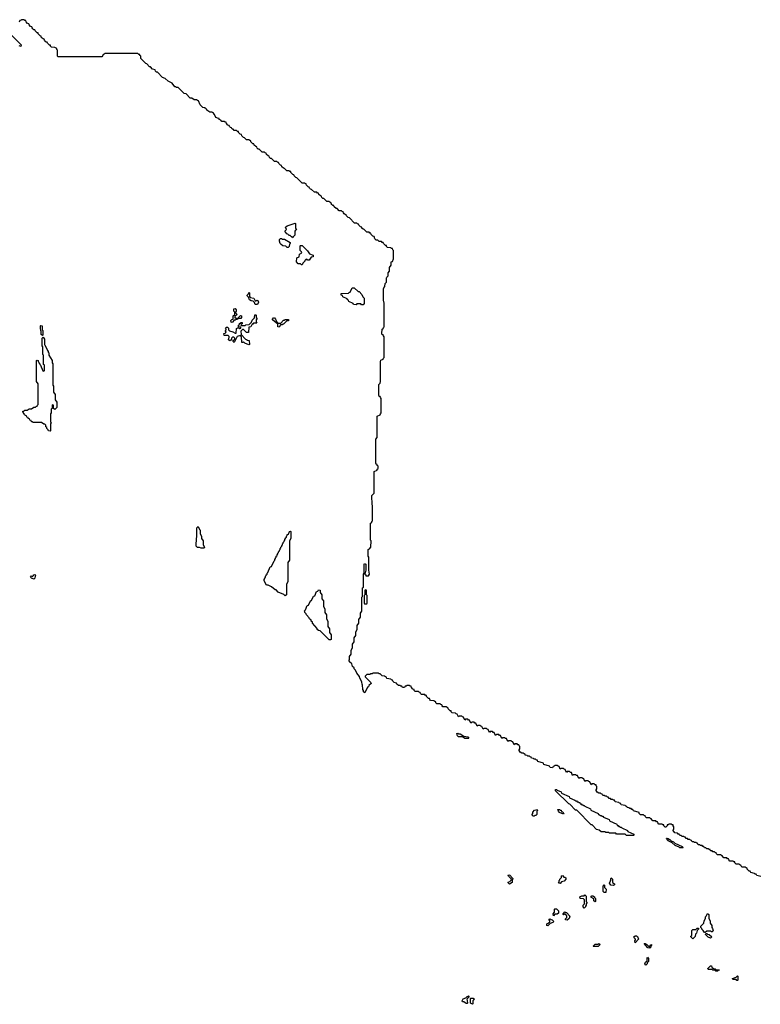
# Model space of a CAD drawing. Extents: x 2708302 to 2968450, y 494490 to 722710.
# Tile 90 of 256: x 2814560 to 2824170, y 630730 to 643510. Entities that reach past the tile are written whole.
import ezdxf

# ---------------------------------------------------------------- set-up
doc = ezdxf.new("R2010")
doc.units = 0

msp = doc.modelspace()

# ---------------------------------------------------------------- linework, layer by layer
at = {"layer": '0CON20XD'}
for points in [[(2819118, 636662), (2819120, 636745), (2819112, 636755), (2819110, 636805), (2819110, 636975), (2819128, 636982), (2819130, 636995), (2819140, 637005), (2819140, 637205), (2819132, 637215), (2819130, 637335), (2819160, 637365), (2819160, 637645), (2819198, 637662), (2819200, 637675), (2819210, 637685), (2819210, 637715), (2819200, 637725), (2819198, 637738), (2819185, 637740), (2819180, 637755), (2819180, 638065), (2819200, 638085), (2819200, 638365), (2819238, 638382), (2819240, 638395), (2819250, 638405), (2819250, 638595), (2819240, 638605), (2819238, 638618), (2819225, 638620), (2819220, 638635), (2819220, 638775), (2819238, 638792), (2819242, 638815), (2819240, 639075), (2819245, 639090), (2819278, 639102), (2819280, 639115), (2819290, 639125), (2819290, 639395), (2819280, 639405), (2819278, 639418), (2819265, 639420), (2819260, 639435), (2819262, 639495), (2819278, 639502), (2819280, 639515), (2819290, 639525), (2819290, 639835), (2819283, 639843), (2819280, 639875), (2819280, 640015), (2819285, 640030), (2819300, 640045), (2819302, 640085), (2819320, 640105), (2819320, 640155), (2819325, 640170), (2819340, 640185), (2819342, 640225), (2819360, 640245), (2819360, 640295), (2819380, 640325), (2819382, 640365), (2819398, 640372), (2819410, 640405), (2819410, 640515), (2819400, 640525), (2819398, 640538), (2819385, 640540), (2819375, 640550), (2819332, 640552), (2819320, 640565), (2819318, 640578), (2819305, 640580), (2819280, 640605), (2819278, 640618), (2819265, 640620), (2819255, 640630), (2819225, 640630), (2819205, 640650), (2819185, 640650), (2819170, 640665), (2819158, 640698), (2819142, 640702), (2819122, 640722), (2819118, 640738), (2819105, 640740), (2819095, 640750), (2819065, 640750), (2819028, 640788), (2819015, 640790), (2819000, 640805), (2818998, 640818), (2818982, 640822), (2818962, 640842), (2818958, 640858), (2818945, 640860), (2818935, 640870), (2818905, 640870), (2818838, 640938), (2818822, 640942), (2818802, 640962), (2818798, 640978), (2818785, 640980), (2818772, 640992), (2818760, 641005), (2818758, 641018), (2818745, 641020), (2818735, 641030), (2818705, 641030), (2818678, 641058), (2818665, 641060), (2818642, 641082), (2818638, 641098), (2818625, 641100), (2818612, 641112), (2818600, 641125), (2818598, 641138), (2818585, 641140), (2818575, 641150), (2818545, 641150), (2818508, 641188), (2818495, 641190), (2818482, 641202), (2818478, 641218), (2818462, 641222), (2818442, 641242), (2818438, 641258), (2818425, 641260), (2818415, 641270), (2818385, 641270), (2818348, 641308), (2818335, 641310), (2818320, 641325), (2818318, 641338), (2818302, 641342), (2818282, 641362), (2818278, 641378), (2818265, 641380), (2818258, 641388), (2818225, 641390), (2818158, 641458), (2818142, 641462), (2818122, 641482), (2818118, 641498), (2818105, 641500), (2818092, 641512), (2818080, 641525), (2818078, 641538), (2818065, 641540), (2818055, 641550), (2818025, 641550), (2817998, 641578), (2817982, 641582), (2817962, 641602), (2817958, 641618), (2817942, 641622), (2817922, 641642), (2817918, 641658), (2817905, 641660), (2817895, 641670), (2817865, 641670), (2817828, 641708), (2817815, 641710), (2817802, 641722), (2817798, 641738), (2817782, 641742), (2817762, 641762), (2817758, 641778), (2817745, 641780), (2817735, 641790), (2817705, 641790), (2817668, 641828), (2817655, 641830), (2817642, 641842), (2817638, 641858), (2817622, 641862), (2817602, 641882), (2817598, 641898), (2817585, 641900), (2817572, 641912), (2817560, 641925), (2817558, 641938), (2817545, 641940), (2817535, 641950), (2817505, 641950), (2817478, 641978), (2817462, 641982), (2817442, 642002), (2817438, 642018), (2817422, 642022), (2817400, 642045), (2817398, 642058), (2817385, 642060), (2817375, 642070), (2817345, 642070), (2817328, 642088), (2817315, 642090), (2817308, 642108), (2817295, 642110), (2817282, 642122), (2817278, 642138), (2817262, 642142), (2817242, 642162), (2817238, 642178), (2817225, 642180), (2817215, 642190), (2817185, 642190), (2817168, 642208), (2817150, 642215), (2817148, 642228), (2817125, 642230), (2817118, 642238), (2817105, 642240), (2817088, 642278), (2817080, 642285), (2817078, 642298), (2817065, 642300), (2817055, 642310), (2817025, 642310), (2816990, 642335), (2816988, 642348), (2816970, 642355), (2816968, 642368), (2816935, 642370), (2816900, 642405), (2816878, 642458), (2816865, 642460), (2816855, 642470), (2816825, 642470), (2816795, 642490), (2816772, 642492), (2816718, 642548), (2816692, 642552), (2816618, 642628), (2816595, 642630), (2816588, 642638), (2816575, 642640), (2816538, 642688), (2816485, 642710), (2816448, 642748), (2816415, 642760), (2816348, 642828), (2816335, 642830), (2816322, 642842), (2816318, 642858), (2816285, 642870), (2816258, 642898), (2816245, 642900), (2816208, 642938), (2816195, 642940), (2816130, 643005), (2816130, 643035), (2816120, 643045), (2816118, 643058), (2816105, 643060), (2816095, 643070), (2815665, 643070), (2815658, 643062), (2815642, 643058), (2815640, 643045), (2815625, 643030), (2815055, 643030), (2815050, 643035), (2815050, 643115), (2815040, 643125), (2815040, 643135), (2815015, 643150), (2814972, 643152), (2814960, 643165), (2814958, 643178), (2814945, 643180), (2814932, 643192), (2814920, 643205), (2814918, 643218), (2814905, 643220), (2814892, 643232), (2814880, 643245), (2814878, 643258), (2814865, 643260), (2814852, 643272), (2814840, 643285), (2814838, 643298), (2814825, 643300), (2814812, 643312), (2814800, 643325), (2814798, 643338), (2814785, 643340), (2814772, 643352), (2814760, 643365), (2814758, 643378), (2814745, 643380), (2814732, 643392), (2814720, 643405), (2814718, 643418), (2814702, 643422), (2814682, 643442), (2814678, 643458), (2814662, 643462), (2814642, 643482), (2814638, 643498), (2814625, 643500), (2814615, 643510), (2814585, 643510), (2814578, 643502), (2814562, 643498), (2814555, 643480)], [(2814412, 643352), (2814580, 643185), (2814575, 643160), (2814568, 643168), (2814552, 643172)], [(2818105, 640680), (2818095, 640690), (2818085, 640690), (2818068, 640708), (2818055, 640710), (2818038, 640728), (2818025, 640730), (2818000, 640765), (2818020, 640785), (2818010, 640815), (2818030, 640835), (2818135, 640870), (2818140, 640865), (2818140, 640805), (2818150, 640795), (2818130, 640765), (2818128, 640715), (2818112, 640698), (2818105, 640680)], [(2818045, 640553), (2818030, 640555), (2818015, 640570), (2817973, 640573), (2817952, 640592), (2817940, 640605), (2817930, 640635), (2817930, 640655), (2817942, 640668), (2817955, 640670), (2817965, 640660), (2817995, 640660), (2818068, 640618), (2818070, 640605), (2818060, 640595), (2818058, 640565), (2818045, 640553)], [(2818225, 640330), (2818215, 640330), (2818205, 640340), (2818173, 640343), (2818150, 640365), (2818155, 640420), (2818188, 640432), (2818192, 640468), (2818220, 640485), (2818218, 640498), (2818200, 640515), (2818200, 640575), (2818205, 640580), (2818225, 640580), (2818295, 640510), (2818322, 640472), (2818370, 640455), (2818368, 640432), (2818342, 640428), (2818315, 640390), (2818295, 640390), (2818285, 640400), (2818272, 640398), (2818260, 640385), (2818260, 640375), (2818232, 640348), (2818225, 640330)], [(2819015, 639810), (2818995, 639810), (2818985, 639820), (2818935, 639820), (2818925, 639810), (2818892, 639812), (2818888, 639828), (2818832, 639852), (2818828, 639868), (2818812, 639872), (2818808, 639888), (2818752, 639912), (2818748, 639928), (2818730, 639935), (2818732, 639958), (2818825, 639960), (2818835, 639970), (2818848, 639972), (2818872, 640028), (2818898, 640028), (2818952, 639982), (2818965, 639980), (2819000, 639945), (2819012, 639912), (2819030, 639895), (2819030, 639825), (2819015, 639810)], [(2817645, 639812), (2817615, 639812), (2817608, 639838), (2817588, 639858), (2817565, 639860), (2817540, 639875), (2817528, 639908), (2817510, 639925), (2817510, 639935), (2817528, 639952), (2817535, 639970), (2817540, 639965), (2817540, 639915), (2817552, 639902), (2817600, 639895), (2817615, 639860), (2817625, 639860), (2817635, 639870), (2817650, 639865), (2817657, 639845), (2817645, 639812)], [(2817535, 639290), (2817482, 639312), (2817465, 639330), (2817455, 639320), (2817442, 639322), (2817440, 639395), (2817425, 639410), (2817382, 639398), (2817345, 639320), (2817330, 639335), (2817332, 639348), (2817350, 639365), (2817350, 639375), (2817338, 639388), (2817322, 639388), (2817310, 639375), (2817308, 639352), (2817295, 639350), (2817285, 639340), (2817270, 639355), (2817273, 639377), (2817280, 639385), (2817278, 639398), (2817265, 639410), (2817215, 639410), (2817210, 639435), (2817228, 639442), (2817240, 639455), (2817230, 639465), (2817230, 639475), (2817240, 639485), (2817240, 639495), (2817230, 639505), (2817245, 639520), (2817255, 639520), (2817268, 639508), (2817270, 639485), (2817282, 639472), (2817325, 639460), (2817355, 639440), (2817368, 639442), (2817375, 639500), (2817385, 639510), (2817405, 639510), (2817415, 639500), (2817430, 639505), (2817428, 639518), (2817400, 639525), (2817400, 639545), (2817410, 639555), (2817410, 639565), (2817435, 639580), (2817448, 639578), (2817448, 639562), (2817430, 639555), (2817435, 639540), (2817485, 639540), (2817495, 639550), (2817538, 639552), (2817568, 639582), (2817575, 639610), (2817608, 639642), (2817612, 639678), (2817625, 639680), (2817630, 639675), (2817630, 639645), (2817640, 639635), (2817630, 639615), (2817630, 639585), (2817638, 639572), (2817595, 639570), (2817585, 639560), (2817575, 639560), (2817558, 639522), (2817532, 639518), (2817528, 639452), (2817505, 639450), (2817465, 639490), (2817452, 639488), (2817430, 639465), (2817432, 639422), (2817492, 639362), (2817505, 639360), (2817515, 639350), (2817538, 639348), (2817540, 639295), (2817535, 639290)], [(2817315, 639580), (2817302, 639582), (2817300, 639605), (2817312, 639618), (2817330, 639625), (2817330, 639665), (2817350, 639685), (2817350, 639715), (2817340, 639725), (2817340, 639755), (2817355, 639760), (2817370, 639745), (2817370, 639725), (2817360, 639715), (2817360, 639705), (2817380, 639685), (2817352, 639658), (2817352, 639642), (2817365, 639640), (2817375, 639630), (2817390, 639630), (2817392, 639638), (2817425, 639670), (2817440, 639665), (2817440, 639645), (2817428, 639632), (2817390, 639630), (2817385, 639620), (2817365, 639620), (2817355, 639610), (2817342, 639608), (2817315, 639580)], [(2817925, 639520), (2817910, 639525), (2817908, 639558), (2817840, 639615), (2817840, 639625), (2817855, 639640), (2817865, 639640), (2817880, 639625), (2817892, 639592), (2817915, 639570), (2817948, 639572), (2817985, 639610), (2817995, 639610), (2818005, 639620), (2818048, 639618), (2818048, 639602), (2818022, 639598), (2817985, 639560), (2817975, 639560), (2817965, 639550), (2817942, 639548), (2817925, 639520)], [(2814855, 639410), (2814840, 639425), (2814840, 639465), (2814833, 639473), (2814830, 639505), (2814830, 639535), (2814835, 639540), (2814850, 639535), (2814850, 639485), (2814860, 639475), (2814860, 639415), (2814855, 639410)], [(2814955, 638170), (2814932, 638172), (2814928, 638188), (2814912, 638202), (2814910, 638215), (2814900, 638225), (2814898, 638248), (2814885, 638260), (2814875, 638260), (2814845, 638280), (2814735, 638280), (2814725, 638290), (2814712, 638292), (2814708, 638308), (2814692, 638312), (2814688, 638328), (2814672, 638332), (2814668, 638348), (2814652, 638352), (2814648, 638368), (2814632, 638372), (2814628, 638388), (2814612, 638392), (2814610, 638405), (2814600, 638415), (2814602, 638428), (2814615, 638430), (2814625, 638440), (2814655, 638440), (2814685, 638460), (2814715, 638460), (2814745, 638480), (2814765, 638480), (2814775, 638490), (2814788, 638492), (2814790, 638505), (2814800, 638515), (2814800, 638785), (2814780, 638815), (2814780, 639085), (2814785, 639090), (2814798, 639088), (2814800, 639075), (2814810, 639065), (2814810, 639055), (2814820, 639045), (2814820, 639035), (2814830, 639025), (2814862, 638952), (2814875, 638950), (2814880, 638955), (2814880, 639025), (2814870, 639035), (2814870, 639155), (2814860, 639165), (2814860, 639265), (2814850, 639275), (2814850, 639375), (2814865, 639390), (2814880, 639365), (2814880, 639295), (2814888, 639288), (2814920, 639215), (2814930, 639205), (2814930, 639195), (2814940, 639185), (2814940, 639155), (2814980, 639085), (2814980, 639055), (2814990, 639045), (2814990, 638765), (2815000, 638755), (2815000, 638675), (2815020, 638645), (2815020, 638575), (2815040, 638545), (2815040, 638475), (2815018, 638452), (2815000, 638465), (2814998, 638508), (2814985, 638510), (2814980, 638505), (2814980, 638465), (2814970, 638455), (2814970, 638405), (2814960, 638395), (2814960, 638295), (2814968, 638275), (2814960, 638265), (2814960, 638175), (2814955, 638170)], [(2816955, 636650), (2816915, 636650), (2816895, 636660), (2816865, 636660), (2816850, 636675), (2816852, 636785), (2816860, 636795), (2816860, 636915), (2816875, 636930), (2816892, 636892), (2816900, 636885), (2816900, 636835), (2816920, 636805), (2816920, 636775), (2816940, 636745), (2816940, 636695), (2816960, 636665), (2816955, 636650)], [(2818005, 636030), (2817988, 636048), (2817915, 636080), (2817888, 636108), (2817875, 636110), (2817828, 636148), (2817785, 636170), (2817762, 636172), (2817730, 636225), (2817730, 636245), (2817740, 636255), (2817740, 636265), (2817750, 636275), (2817750, 636285), (2817760, 636295), (2817760, 636305), (2817770, 636315), (2817770, 636325), (2817780, 636335), (2817812, 636408), (2817828, 636412), (2817860, 636485), (2817870, 636495), (2817870, 636505), (2817880, 636515), (2817880, 636525), (2817890, 636535), (2817890, 636545), (2817900, 636555), (2817900, 636565), (2817910, 636575), (2817910, 636585), (2817920, 636595), (2817920, 636605), (2817930, 636615), (2817930, 636625), (2817940, 636635), (2817940, 636645), (2817950, 636655), (2817950, 636665), (2817960, 636675), (2817960, 636685), (2817970, 636695), (2817970, 636705), (2817980, 636715), (2817980, 636725), (2817990, 636735), (2817990, 636745), (2818000, 636755), (2818000, 636765), (2818010, 636775), (2818010, 636785), (2818020, 636795), (2818020, 636805), (2818030, 636815), (2818032, 636828), (2818048, 636832), (2818062, 636868), (2818075, 636870), (2818080, 636865), (2818080, 636775), (2818060, 636745), (2818060, 636495), (2818040, 636465), (2818040, 636215), (2818020, 636185), (2818020, 636045), (2818005, 636030)], [(2824175, 632390), (2824125, 632400), (2824118, 632418), (2824105, 632420), (2824095, 632430), (2824045, 632440), (2824038, 632458), (2824025, 632460), (2824000, 632485), (2823998, 632498), (2823985, 632500), (2823975, 632510), (2823935, 632510), (2823920, 632525), (2823918, 632538), (2823905, 632540), (2823895, 632550), (2823855, 632550), (2823840, 632565), (2823838, 632578), (2823825, 632580), (2823815, 632590), (2823775, 632590), (2823760, 632605), (2823758, 632618), (2823745, 632620), (2823735, 632630), (2823695, 632630), (2823680, 632645), (2823678, 632658), (2823665, 632660), (2823655, 632670), (2823615, 632670), (2823600, 632685), (2823598, 632698), (2823585, 632700), (2823575, 632710), (2823555, 632710), (2823545, 632720), (2823525, 632720), (2823518, 632738), (2823505, 632740), (2823495, 632750), (2823475, 632750), (2823465, 632760), (2823445, 632760), (2823438, 632778), (2823425, 632780), (2823415, 632790), (2823395, 632790), (2823385, 632800), (2823365, 632800), (2823358, 632818), (2823345, 632820), (2823335, 632830), (2823315, 632830), (2823305, 632840), (2823285, 632840), (2823278, 632858), (2823265, 632860), (2823255, 632870), (2823235, 632870), (2823225, 632880), (2823205, 632880), (2823198, 632898), (2823185, 632900), (2823175, 632910), (2823155, 632910), (2823145, 632920), (2823125, 632920), (2823118, 632938), (2823105, 632940), (2823095, 632950), (2823060, 632955), (2823040, 632985), (2823040, 632995), (2823050, 633005), (2823050, 633035), (2823040, 633045), (2823038, 633058), (2823025, 633060), (2823015, 633070), (2822985, 633070), (2822975, 633060), (2822962, 633058), (2822960, 633045), (2822945, 633030), (2822935, 633030), (2822920, 633045), (2822918, 633058), (2822905, 633060), (2822895, 633070), (2822855, 633070), (2822840, 633085), (2822838, 633098), (2822825, 633100), (2822815, 633110), (2822775, 633110), (2822760, 633125), (2822758, 633138), (2822745, 633140), (2822735, 633150), (2822695, 633150), (2822680, 633165), (2822678, 633178), (2822665, 633180), (2822655, 633190), (2822615, 633190), (2822600, 633205), (2822598, 633218), (2822523, 633243), (2822518, 633258), (2822505, 633260), (2822495, 633270), (2822475, 633270), (2822465, 633280), (2822443, 633283), (2822438, 633298), (2822425, 633300), (2822415, 633310), (2822365, 633320), (2822358, 633338), (2822345, 633340), (2822335, 633350), (2822285, 633360), (2822278, 633378), (2822265, 633380), (2822255, 633390), (2822235, 633390), (2822225, 633400), (2822205, 633400), (2822198, 633418), (2822185, 633420), (2822175, 633430), (2822155, 633430), (2822145, 633440), (2822125, 633440), (2822118, 633458), (2822105, 633460), (2822095, 633470), (2822075, 633470), (2822055, 633482), (2822040, 633505), (2822040, 633515), (2822050, 633525), (2822050, 633555), (2822040, 633565), (2822038, 633578), (2822025, 633580), (2822015, 633590), (2821985, 633590), (2821975, 633580), (2821958, 633618), (2821945, 633620), (2821935, 633630), (2821905, 633630), (2821895, 633620), (2821878, 633658), (2821865, 633660), (2821855, 633670), (2821825, 633670), (2821815, 633660), (2821798, 633698), (2821785, 633700), (2821775, 633710), (2821745, 633710), (2821735, 633700), (2821718, 633738), (2821705, 633740), (2821695, 633750), (2821665, 633750), (2821655, 633740), (2821638, 633778), (2821625, 633780), (2821615, 633790), (2821585, 633790), (2821575, 633780), (2821558, 633818), (2821545, 633820), (2821535, 633830), (2821505, 633830), (2821495, 633820), (2821482, 633818), (2821475, 633800), (2821445, 633802), (2821435, 633820), (2821363, 633843), (2821358, 633858), (2821283, 633883), (2821278, 633898), (2821265, 633900), (2821255, 633910), (2821235, 633910), (2821225, 633920), (2821203, 633923), (2821198, 633938), (2821185, 633940), (2821175, 633950), (2821155, 633950), (2821145, 633960), (2821120, 633965), (2821118, 633978), (2821105, 633980), (2821095, 633990), (2821075, 633990), (2821055, 634002), (2821040, 634025), (2821040, 634035), (2821050, 634045), (2821050, 634075), (2821040, 634085), (2821038, 634098), (2821025, 634100), (2821015, 634110), (2820985, 634110), (2820975, 634100), (2820958, 634138), (2820945, 634140), (2820935, 634150), (2820905, 634150), (2820895, 634140), (2820878, 634178), (2820865, 634180), (2820855, 634190), (2820825, 634190), (2820815, 634180), (2820798, 634218), (2820785, 634220), (2820775, 634230), (2820745, 634230), (2820735, 634220), (2820718, 634258), (2820705, 634260), (2820695, 634270), (2820665, 634270), (2820655, 634260), (2820638, 634298), (2820625, 634300), (2820615, 634310), (2820585, 634310), (2820575, 634300), (2820558, 634338), (2820545, 634340), (2820535, 634350), (2820505, 634350), (2820495, 634340), (2820478, 634378), (2820465, 634380), (2820455, 634390), (2820425, 634390), (2820415, 634380), (2820398, 634418), (2820385, 634420), (2820375, 634430), (2820345, 634430), (2820335, 634420), (2820318, 634458), (2820305, 634460), (2820295, 634470), (2820265, 634470), (2820252, 634462), (2820238, 634498), (2820225, 634500), (2820215, 634510), (2820172, 634512), (2820160, 634525), (2820158, 634538), (2820145, 634540), (2820132, 634552), (2820120, 634565), (2820120, 634575), (2820095, 634590), (2820052, 634592), (2820040, 634605), (2820038, 634618), (2820025, 634620), (2820015, 634630), (2819972, 634632), (2819960, 634645), (2819958, 634658), (2819945, 634660), (2819935, 634670), (2819892, 634672), (2819880, 634685), (2819878, 634698), (2819865, 634700), (2819840, 634725), (2819838, 634738), (2819825, 634740), (2819815, 634750), (2819775, 634750), (2819760, 634765), (2819758, 634778), (2819745, 634780), (2819735, 634790), (2819692, 634792), (2819680, 634805), (2819678, 634818), (2819662, 634822), (2819642, 634842), (2819638, 634858), (2819625, 634860), (2819615, 634870), (2819585, 634870), (2819575, 634860), (2819562, 634858), (2819555, 634840), (2819525, 634842), (2819518, 634858), (2819505, 634860), (2819495, 634870), (2819475, 634870), (2819452, 634885), (2819448, 634898), (2819420, 634905), (2819400, 634925), (2819398, 634938), (2819385, 634940), (2819375, 634950), (2819325, 634960), (2819318, 634978), (2819305, 634980), (2819295, 634990), (2819263, 634993), (2819238, 635018), (2819225, 635020), (2819215, 635030), (2819145, 635030), (2819135, 635020), (2819115, 635020), (2819105, 635010), (2819065, 635010), (2819042, 634988), (2819042, 634982), (2819118, 634908), (2819120, 634895), (2819092, 634868), (2819088, 634852), (2819072, 634848), (2819038, 634772), (2819020, 634785), (2819020, 634805), (2819012, 634815), (2819010, 634875), (2819003, 634883), (2819000, 634915), (2818973, 634963), (2818970, 634985), (2818935, 635030), (2818918, 635068), (2818900, 635085), (2818898, 635098), (2818880, 635115), (2818868, 635148), (2818840, 635175), (2818840, 635185), (2818830, 635195), (2818840, 635205), (2818840, 635245), (2818860, 635275), (2818860, 635325), (2818880, 635355), (2818880, 635405), (2818900, 635435), (2818900, 635485), (2818920, 635515), (2818920, 635565), (2818940, 635595), (2818940, 635645), (2818960, 635675), (2818960, 635725), (2818980, 635755), (2818980, 635805), (2819000, 635835), (2819000, 636015), (2819010, 636025), (2819010, 636135), (2819020, 636145), (2819020, 636315), (2819030, 636325), (2819030, 636445), (2819035, 636450), (2819050, 636445), (2819050, 636365), (2819040, 636315), (2819050, 636305), (2819052, 636292), (2819085, 636290), (2819100, 636315), (2819090, 636365), (2819090, 636535), (2819080, 636545), (2819080, 636635), (2819098, 636642), (2819118, 636662)], [(2814745, 636250), (2814715, 636260), (2814700, 636275), (2814715, 636290), (2814728, 636282), (2814740, 636295), (2814740, 636305), (2814755, 636310), (2814770, 636295), (2814760, 636285), (2814758, 636262), (2814745, 636250)], [(2818595, 635460), (2818575, 635460), (2818458, 635578), (2818435, 635580), (2818420, 635595), (2818418, 635608), (2818360, 635675), (2818358, 635688), (2818340, 635705), (2818340, 635715), (2818320, 635735), (2818318, 635748), (2818280, 635785), (2818278, 635798), (2818260, 635815), (2818260, 635825), (2818250, 635835), (2818268, 635852), (2818292, 635908), (2818308, 635912), (2818332, 635968), (2818348, 635972), (2818372, 636028), (2818388, 636032), (2818412, 636088), (2818428, 636092), (2818435, 636110), (2818460, 636105), (2818460, 636075), (2818480, 636045), (2818480, 635995), (2818500, 635965), (2818500, 635895), (2818520, 635865), (2818520, 635815), (2818540, 635785), (2818540, 635735), (2818560, 635705), (2818560, 635635), (2818580, 635605), (2818580, 635555), (2818600, 635525), (2818600, 635465), (2818595, 635460)], [(2819065, 635930), (2819070, 635935), (2819070, 636035), (2819060, 636045), (2819060, 636105), (2819045, 636110), (2819040, 636105), (2819040, 636045), (2819030, 636035), (2819030, 635935), (2819035, 635930), (2819065, 635930)], [(2820385, 634180), (2820335, 634180), (2820305, 634200), (2820255, 634200), (2820240, 634215), (2820230, 634245), (2820245, 634250), (2820255, 634240), (2820275, 634240), (2820325, 634210), (2820375, 634200), (2820390, 634185), (2820385, 634180)], [(2822525, 632920), (2822435, 632920), (2822415, 632940), (2822305, 632940), (2822295, 632950), (2822215, 632950), (2822205, 632960), (2822165, 632960), (2822155, 632970), (2822105, 632970), (2822080, 632990), (2822045, 633000), (2821988, 633058), (2821975, 633060), (2821788, 633248), (2821772, 633252), (2821698, 633328), (2821685, 633330), (2821512, 633502), (2821512, 633518), (2821525, 633520), (2821535, 633510), (2821588, 633488), (2821592, 633472), (2821688, 633428), (2821692, 633412), (2821765, 633380), (2821775, 633370), (2821785, 633370), (2821795, 633360), (2821805, 633360), (2821815, 633350), (2821828, 633348), (2821832, 633332), (2821845, 633330), (2821855, 633320), (2821865, 633320), (2821875, 633310), (2821885, 633310), (2821895, 633300), (2821968, 633268), (2821972, 633252), (2822068, 633208), (2822072, 633192), (2822085, 633190), (2822095, 633180), (2822105, 633180), (2822115, 633170), (2822125, 633170), (2822135, 633160), (2822208, 633128), (2822212, 633112), (2822308, 633068), (2822312, 633052), (2822325, 633050), (2822335, 633040), (2822345, 633040), (2822355, 633030), (2822365, 633030), (2822375, 633020), (2822448, 632988), (2822452, 632972), (2822528, 632938), (2822530, 632925), (2822525, 632920)], [(2821235, 633170), (2821222, 633172), (2821210, 633185), (2821210, 633195), (2821220, 633205), (2821220, 633225), (2821242, 633248), (2821275, 633260), (2821280, 633245), (2821270, 633235), (2821270, 633195), (2821258, 633182), (2821245, 633180), (2821235, 633170)], [(2821615, 633200), (2821565, 633220), (2821550, 633235), (2821542, 633258), (2821565, 633260), (2821575, 633250), (2821588, 633248), (2821592, 633232), (2821608, 633228), (2821610, 633215), (2821620, 633205), (2821615, 633200)], [(2823165, 632760), (2823125, 632760), (2823115, 632770), (2823065, 632790), (2823028, 632828), (2822975, 632850), (2822960, 632865), (2822960, 632880), (2822952, 632882), (2822952, 632888), (2822958, 632888), (2822960, 632880), (2822975, 632880), (2822985, 632870), (2822995, 632870), (2823012, 632852), (2823045, 632840), (2823062, 632822), (2823158, 632778), (2823170, 632765), (2823165, 632760)], [(2820915, 632290), (2820900, 632305), (2820900, 632315), (2820918, 632322), (2820938, 632342), (2820940, 632355), (2820902, 632392), (2820900, 632405), (2820905, 632410), (2820918, 632408), (2820960, 632365), (2820960, 632355), (2820950, 632345), (2820948, 632312), (2820915, 632290)], [(2821575, 632300), (2821553, 632303), (2821560, 632315), (2821560, 632335), (2821570, 632345), (2821570, 632355), (2821590, 632375), (2821592, 632398), (2821605, 632400), (2821622, 632382), (2821635, 632380), (2821645, 632370), (2821647, 632353), (2821625, 632330), (2821592, 632318), (2821575, 632300)], [(2822265, 632272), (2822230, 632275), (2822213, 632303), (2822220, 632325), (2822230, 632335), (2822230, 632365), (2822235, 632370), (2822250, 632355), (2822252, 632312), (2822280, 632295), (2822278, 632282), (2822265, 632272)], [(2822165, 632180), (2822145, 632180), (2822132, 632195), (2822130, 632265), (2822145, 632280), (2822150, 632275), (2822150, 632245), (2822170, 632225), (2822165, 632180)], [(2821885, 631980), (2821870, 631995), (2821870, 632015), (2821890, 632035), (2821890, 632085), (2821875, 632100), (2821832, 632102), (2821830, 632125), (2821855, 632140), (2821885, 632140), (2821895, 632150), (2821910, 632135), (2821910, 632065), (2821920, 632055), (2821920, 632045), (2821910, 632035), (2821910, 632015), (2821900, 632005), (2821900, 631995), (2821885, 631980)], [(2822025, 632060), (2822010, 632075), (2822008, 632098), (2821972, 632122), (2821982, 632138), (2821995, 632140), (2822020, 632125), (2822020, 632115), (2822030, 632105), (2822030, 632065), (2822025, 632060)], [(2821485, 631880), (2821480, 631905), (2821500, 631925), (2821500, 631965), (2821505, 631970), (2821525, 631968), (2821550, 631945), (2821550, 631915), (2821535, 631900), (2821502, 631898), (2821485, 631880)], [(2821665, 631820), (2821640, 631825), (2821642, 631838), (2821660, 631855), (2821658, 631878), (2821635, 631900), (2821625, 631900), (2821615, 631890), (2821610, 631895), (2821610, 631905), (2821635, 631930), (2821645, 631920), (2821655, 631920), (2821700, 631875), (2821688, 631842), (2821665, 631820)], [(2823455, 631660), (2823445, 631660), (2823428, 631688), (2823410, 631705), (2823410, 631715), (2823400, 631725), (2823400, 631745), (2823438, 631782), (2823440, 631815), (2823460, 631845), (2823460, 631865), (2823468, 631872), (2823485, 631910), (2823500, 631895), (2823500, 631845), (2823520, 631815), (2823520, 631785), (2823540, 631755), (2823540, 631725), (2823550, 631715), (2823560, 631685), (2823545, 631670), (2823535, 631670), (2823525, 631680), (2823475, 631680), (2823455, 631660)], [(2821415, 631750), (2821400, 631755), (2821400, 631775), (2821418, 631782), (2821438, 631802), (2821440, 631815), (2821430, 631825), (2821430, 631835), (2821445, 631840), (2821455, 631830), (2821468, 631828), (2821490, 631805), (2821478, 631792), (2821442, 631778), (2821415, 631750)], [(2823295, 631580), (2823270, 631605), (2823270, 631615), (2823280, 631625), (2823282, 631688), (2823295, 631700), (2823335, 631700), (2823352, 631718), (2823368, 631718), (2823370, 631705), (2823352, 631688), (2823340, 631655), (2823328, 631642), (2823325, 631610), (2823295, 631580)], [(2822545, 631530), (2822540, 631555), (2822550, 631565), (2822550, 631575), (2822532, 631592), (2822530, 631605), (2822545, 631620), (2822565, 631620), (2822578, 631608), (2822590, 631575), (2822545, 631530)], [(2823525, 631590), (2823495, 631600), (2823460, 631635), (2823462, 631648), (2823475, 631650), (2823485, 631640), (2823508, 631638), (2823540, 631605), (2823525, 631590)], [(2822065, 631480), (2822005, 631480), (2822000, 631485), (2822025, 631510), (2822065, 631510), (2822075, 631520), (2822090, 631505), (2822065, 631480)], [(2822735, 631460), (2822712, 631462), (2822662, 631518), (2822675, 631520), (2822685, 631510), (2822695, 631510), (2822725, 631480), (2822738, 631482), (2822742, 631498), (2822758, 631508), (2822760, 631495), (2822750, 631485), (2822748, 631472), (2822735, 631460)], [(2822685, 631240), (2822672, 631255), (2822680, 631275), (2822700, 631295), (2822700, 631335), (2822705, 631340), (2822720, 631325), (2822720, 631285), (2822702, 631268), (2822700, 631255), (2822685, 631240)], [(2823615, 631160), (2823595, 631160), (2823585, 631170), (2823553, 631173), (2823545, 631180), (2823495, 631180), (2823490, 631195), (2823525, 631230), (2823535, 631230), (2823542, 631212), (2823565, 631190), (2823585, 631190), (2823595, 631180), (2823638, 631178), (2823638, 631172), (2823625, 631170), (2823615, 631160)], [(2823875, 631040), (2823865, 631040), (2823855, 631050), (2823815, 631050), (2823810, 631065), (2823858, 631082), (2823875, 631100), (2823880, 631095), (2823880, 631045), (2823875, 631040)], [(2820365, 630740), (2820355, 630740), (2820325, 630760), (2820305, 630760), (2820300, 630775), (2820315, 630800), (2820348, 630812), (2820365, 630830), (2820375, 630830), (2820385, 630840), (2820390, 630835), (2820388, 630822), (2820360, 630795), (2820368, 630778), (2820370, 630745), (2820365, 630740)], [(2820435, 630730), (2820410, 630745), (2820410, 630805), (2820415, 630810), (2820445, 630810), (2820460, 630795), (2820440, 630775), (2820440, 630735), (2820435, 630730)]]:
    msp.add_lwpolyline(points, dxfattribs=at)

doc.saveas('drawing.dxf')
